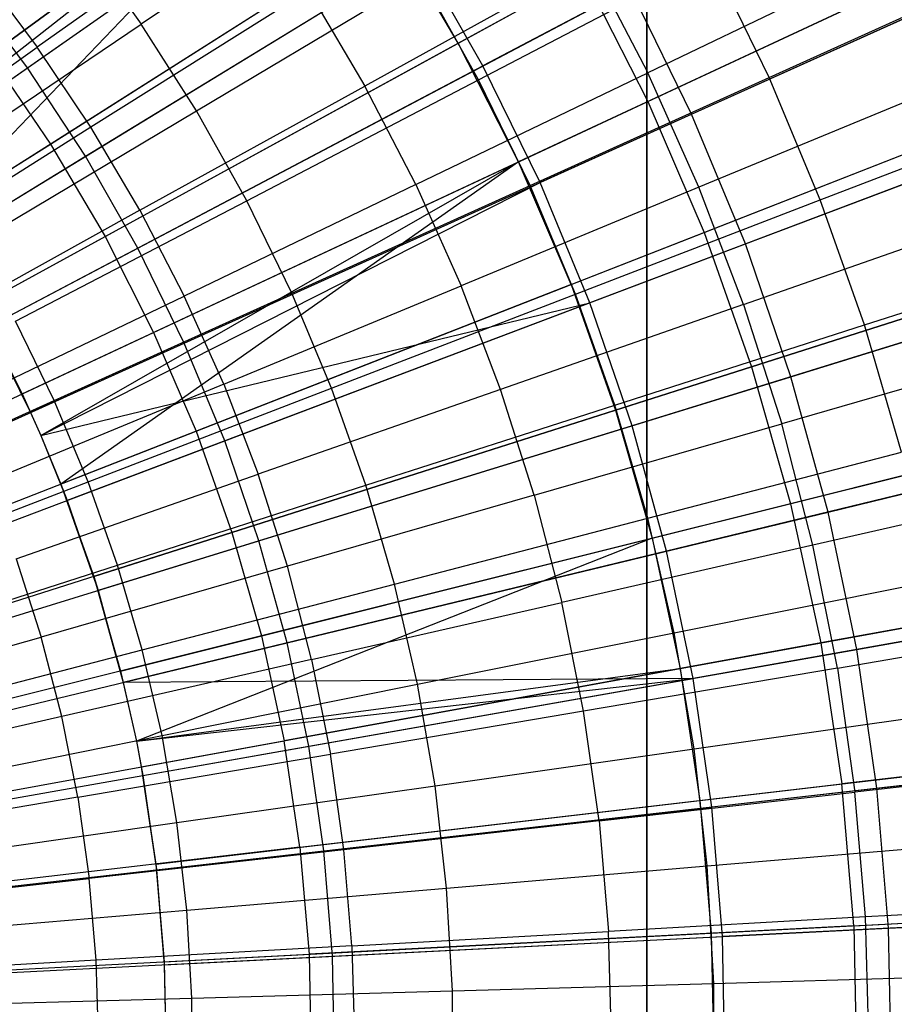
# Model space of a CAD drawing. Extents: x -8.3 to 8.8, y -6 to 6.
# Tile 120 of 177: x 1.095 to 1.665, y 0.025 to 0.667. Entities that reach past the tile are written whole.
import ezdxf

# ---------------------------------------------------------------- set-up
doc = ezdxf.new("R2010")
doc.units = 0
doc.header["$LTSCALE"] = 2.54
doc.layers.get('0').update_dxf_attribs({"linetype": 'CONTINUOUS'})

# ---------------------------------------------------------------- blocks, each defined once
blk = doc.blocks.new('DROPS_COLOR_A_STL')
at = {"color": 0}
for p, q in [((9.904, 0.9, 25.80851), (9.904, -0.9, 25.80851)), ((9.904, 0.9, 25.80851), (9.904, -0.9, 25.80851)), ((9.904, -0.9, 14.15283), (9.904, 0.9, 14.15283)), ((9.904, -0.9, 14.15283), (9.904, 0.9, 14.15283)), ((9.47567, 0.64395, 2.05569), (9.76322, 0.85338, 2.15275)), ((9.47567, 0.64395, 2.05569), (9.76322, 0.85338, 2.15275)), ((9.78109, 0.65181, 13.46176), (10.08881, 0.82043, 13.34844)), ((9.78109, 0.65181, 13.46176), (10.08881, 0.82043, 13.34844)), ((9.68797, 0.79857, 13.46176), (9.39916, 0.58822, 13.55295)), ((9.68797, 0.79857, 13.46176), (9.39916, 0.58822, 13.55295)), ((9.40664, 0.57782, 13.55295), (9.68797, 0.79857, 13.46176)), ((9.40664, 0.57782, 13.55295), (9.68797, 0.79857, 13.46176)), ((9.43519, 0.53527, 13.55295), (9.68797, 0.79857, 13.46176)), ((9.43519, 0.53527, 13.55295), (9.68797, 0.79857, 13.46176)), ((9.51511, 0.58598, 2.05569), (9.81549, 0.77656, 2.15275)), ((9.51511, 0.58598, 2.05569), (9.81549, 0.77656, 2.15275)), ((9.71573, 0.75981, 13.75225), (9.57439, 0.66428, 13.80441)), ((9.71573, 0.75981, 13.75225), (9.57439, 0.66428, 13.80441)), ((9.90475, 0.61367, 2.15275), (10.22091, 0.76142, 2.27183)), ((9.90475, 0.61367, 2.15275), (10.22091, 0.76142, 2.27183)), ((9.64322, 0.7462, 13.85715), (9.50662, 0.64927, 13.90573)), ((9.64322, 0.7462, 13.85715), (9.50662, 0.64927, 13.90573)), ((9.43519, 0.53527, 13.55295), (9.73688, 0.72668, 13.46176)), ((9.43519, 0.53527, 13.55295), (9.73688, 0.72668, 13.46176)), ((9.78109, 0.65181, 13.46176), (9.73688, 0.72668, 13.46176)), ((9.78109, 0.65181, 13.46176), (9.73688, 0.72668, 13.46176)), ((10.1383, 0.72281, 13.34844), (9.8204, 0.57426, 13.46176)), ((10.1383, 0.72281, 13.34844), (9.8204, 0.57426, 13.46176)), ((9.53523, 0.71882, 13.80441), (9.57439, 0.66428, 13.80441)), ((9.53523, 0.71882, 13.80441), (9.57439, 0.66428, 13.80441)), ((9.79436, 0.62795, 13.75225), (9.946, 0.70711, 13.69473)), ((9.79436, 0.62795, 13.75225), (9.946, 0.70711, 13.69473)), ((9.98383, 0.62935, 13.69473), (9.946, 0.70711, 13.69473)), ((9.98383, 0.62935, 13.69473), (9.946, 0.70711, 13.69473)), ((9.86712, 0.70498, 13.80348), (9.72016, 0.62375, 13.85715)), ((9.86712, 0.70498, 13.80348), (9.72016, 0.62375, 13.85715)), ((9.86712, 0.70498, 13.80348), (9.90464, 0.63235, 13.80348)), ((9.86712, 0.70498, 13.80348), (9.90464, 0.63235, 13.80348)), ((10.05629, 0.70538, 13.74469), (9.90464, 0.63235, 13.80348)), ((10.05629, 0.70538, 13.74469), (9.90464, 0.63235, 13.80348)), ((9.46878, 0.69956, 13.90573), (9.50662, 0.64927, 13.90573)), ((9.46878, 0.69956, 13.90573), (9.50662, 0.64927, 13.90573)), ((9.55076, 0.5256, 2.05569), (9.86273, 0.69655, 2.15275)), ((9.55076, 0.5256, 2.05569), (9.86273, 0.69655, 2.15275)), ((9.61039, 0.60761, 13.80441), (9.75691, 0.69499, 13.75225)), ((9.61039, 0.60761, 13.80441), (9.75691, 0.69499, 13.75225)), ((9.79436, 0.62795, 13.75225), (9.75691, 0.69499, 13.75225)), ((9.79436, 0.62795, 13.75225), (9.75691, 0.69499, 13.75225)), ((9.86273, 0.69655, 2.15275), (9.90475, 0.61367, 2.15275)), ((9.86273, 0.69655, 2.15275), (9.90475, 0.61367, 2.15275)), ((9.98383, 0.62935, 13.69473), (10.14013, 0.7, 13.63179)), ((9.98383, 0.62935, 13.69473), (10.14013, 0.7, 13.63179)), ((9.68341, 0.68605, 13.85715), (9.54159, 0.59694, 13.90573)), ((9.68341, 0.68605, 13.85715), (9.54159, 0.59694, 13.90573)), ((9.68341, 0.68605, 13.85715), (9.72016, 0.62375, 13.85715)), ((9.68341, 0.68605, 13.85715), (9.72016, 0.62375, 13.85715)), ((9.43355, 0.56909, 13.85123), (9.57439, 0.66428, 13.80441)), ((9.43355, 0.56909, 13.85123), (9.57439, 0.66428, 13.80441)), ((9.61039, 0.60761, 13.80441), (9.57439, 0.66428, 13.80441)), ((9.61039, 0.60761, 13.80441), (9.57439, 0.66428, 13.80441)), ((9.94137, 0.52827, 2.15275), (10.26635, 0.65546, 2.27183)), ((9.94137, 0.52827, 2.15275), (10.26635, 0.65546, 2.27183)), ((9.37037, 0.5526, 13.94927), (9.50662, 0.64927, 13.90573)), ((9.37037, 0.5526, 13.94927), (9.50662, 0.64927, 13.90573)), ((9.46775, 0.48012, 13.55295), (9.78109, 0.65181, 13.46176)), ((9.46775, 0.48012, 13.55295), (9.78109, 0.65181, 13.46176)), ((9.54159, 0.59694, 13.90573), (9.50662, 0.64927, 13.90573)), ((9.54159, 0.59694, 13.90573), (9.50662, 0.64927, 13.90573)), ((9.8204, 0.57426, 13.46176), (9.78109, 0.65181, 13.46176)), ((9.8204, 0.57426, 13.46176), (9.78109, 0.65181, 13.46176)), ((9.47567, 0.64395, 2.05569), (9.51511, 0.58598, 2.05569)), ((9.47567, 0.64395, 2.05569), (9.51511, 0.58598, 2.05569)), ((9.75335, 0.55949, 13.85715), (9.90464, 0.63235, 13.80348)), ((9.75335, 0.55949, 13.85715), (9.90464, 0.63235, 13.80348)), ((9.93803, 0.55773, 13.80348), (9.90464, 0.63235, 13.80348)), ((9.93803, 0.55773, 13.80348), (9.90464, 0.63235, 13.80348)), ((9.57356, 0.54274, 13.90573), (9.72016, 0.62375, 13.85715)), ((9.57356, 0.54274, 13.90573), (9.72016, 0.62375, 13.85715)), ((9.64314, 0.549, 13.80441), (9.79436, 0.62795, 13.75225)), ((9.64314, 0.549, 13.80441), (9.79436, 0.62795, 13.75225)), ((9.75335, 0.55949, 13.85715), (9.72016, 0.62375, 13.85715)), ((9.75335, 0.55949, 13.85715), (9.72016, 0.62375, 13.85715)), ((9.82796, 0.55889, 13.75225), (9.79436, 0.62795, 13.75225)), ((9.82796, 0.55889, 13.75225), (9.79436, 0.62795, 13.75225)), ((9.82796, 0.55889, 13.75225), (9.98383, 0.62935, 13.69473)), ((9.82796, 0.55889, 13.75225), (9.98383, 0.62935, 13.69473)), ((10.01721, 0.54957, 13.69473), (9.98383, 0.62935, 13.69473)), ((10.01721, 0.54957, 13.69473), (9.98383, 0.62935, 13.69473)), ((9.85467, 0.49434, 13.46176), (10.18143, 0.62223, 13.34844)), ((9.85467, 0.49434, 13.46176), (10.18143, 0.62223, 13.34844)), ((10.09353, 0.62214, 13.74469), (9.93803, 0.55773, 13.80348)), ((10.09353, 0.62214, 13.74469), (9.93803, 0.55773, 13.80348)), ((9.58246, 0.46306, 2.05569), (9.90475, 0.61367, 2.15275)), ((9.58246, 0.46306, 2.05569), (9.90475, 0.61367, 2.15275)), ((9.90475, 0.61367, 2.15275), (9.94137, 0.52827, 2.15275)), ((9.90475, 0.61367, 2.15275), (9.94137, 0.52827, 2.15275)), ((10.01721, 0.54957, 13.69473), (10.17725, 0.61127, 13.63179)), ((10.01721, 0.54957, 13.69473), (10.17725, 0.61127, 13.63179)), ((9.4644, 0.52054, 13.85123), (9.61039, 0.60761, 13.80441)), ((9.4644, 0.52054, 13.85123), (9.61039, 0.60761, 13.80441)), ((9.64314, 0.549, 13.80441), (9.61039, 0.60761, 13.80441)), ((9.64314, 0.549, 13.80441), (9.61039, 0.60761, 13.80441)), ((9.54159, 0.59694, 13.90573), (9.40013, 0.50806, 13.94927)), ((9.54159, 0.59694, 13.90573), (9.40013, 0.50806, 13.94927)), ((9.57356, 0.54274, 13.90573), (9.54159, 0.59694, 13.90573)), ((9.57356, 0.54274, 13.90573), (9.54159, 0.59694, 13.90573)), ((9.2102, 0.39252, 1.98105), (9.51511, 0.58598, 2.05569)), ((9.2102, 0.39252, 1.98105), (9.51511, 0.58598, 2.05569)), ((9.51511, 0.58598, 2.05569), (9.55076, 0.5256, 2.05569)), ((9.51511, 0.58598, 2.05569), (9.55076, 0.5256, 2.05569)), ((9.49672, 0.42299, 13.55295), (9.8204, 0.57426, 13.46176)), ((9.49672, 0.42299, 13.55295), (9.8204, 0.57426, 13.46176)), ((9.50896, 0.39573, 13.55295), (9.8204, 0.57426, 13.46176)), ((9.50896, 0.39573, 13.55295), (9.8204, 0.57426, 13.46176)), ((9.8204, 0.57426, 13.46176), (9.52196, 0.36413, 13.55295)), ((9.8204, 0.57426, 13.46176), (9.52196, 0.36413, 13.55295)), ((9.85467, 0.49434, 13.46176), (9.8204, 0.57426, 13.46176)), ((9.85467, 0.49434, 13.46176), (9.8204, 0.57426, 13.46176)), ((9.75335, 0.55949, 13.85715), (9.60245, 0.48682, 13.90573)), ((9.75335, 0.55949, 13.85715), (9.60245, 0.48682, 13.90573)), ((9.67251, 0.48862, 13.80441), (9.82796, 0.55889, 13.75225)), ((9.67251, 0.48862, 13.80441), (9.82796, 0.55889, 13.75225)), ((9.75335, 0.55949, 13.85715), (9.7829, 0.49347, 13.85715)), ((9.75335, 0.55949, 13.85715), (9.7829, 0.49347, 13.85715)), ((9.8576, 0.48805, 13.75225), (9.82796, 0.55889, 13.75225)), ((9.8576, 0.48805, 13.75225), (9.82796, 0.55889, 13.75225)), ((9.93803, 0.55773, 13.80348), (9.7829, 0.49347, 13.85715)), ((9.93803, 0.55773, 13.80348), (9.7829, 0.49347, 13.85715)), ((9.96718, 0.48135, 13.80348), (9.93803, 0.55773, 13.80348)), ((9.96718, 0.48135, 13.80348), (9.93803, 0.55773, 13.80348)), ((9.49245, 0.47033, 13.85123), (9.64314, 0.549, 13.80441)), ((9.49245, 0.47033, 13.85123), (9.64314, 0.549, 13.80441)), ((9.67251, 0.48862, 13.80441), (9.64314, 0.549, 13.80441)), ((9.67251, 0.48862, 13.80441), (9.64314, 0.549, 13.80441)), ((9.8576, 0.48805, 13.75225), (10.01721, 0.54957, 13.69473)), ((9.8576, 0.48805, 13.75225), (10.01721, 0.54957, 13.69473)), ((10.3049, 0.54681, 2.27183), (9.97244, 0.44071, 2.15275)), ((10.3049, 0.54681, 2.27183), (9.97244, 0.44071, 2.15275)), ((10.04601, 0.46804, 13.69473), (10.01721, 0.54957, 13.69473)), ((10.04601, 0.46804, 13.69473), (10.01721, 0.54957, 13.69473)), ((9.57356, 0.54274, 13.90573), (9.42735, 0.46192, 13.94927)), ((9.57356, 0.54274, 13.90573), (9.42735, 0.46192, 13.94927)), ((9.57356, 0.54274, 13.90573), (9.60245, 0.48682, 13.90573)), ((9.57356, 0.54274, 13.90573), (9.60245, 0.48682, 13.90573)), ((9.96718, 0.48135, 13.80348), (10.12606, 0.53694, 13.74469)), ((9.96718, 0.48135, 13.80348), (10.12606, 0.53694, 13.74469)), ((9.6101, 0.39863, 2.05569), (9.94137, 0.52827, 2.15275)), ((9.6101, 0.39863, 2.05569), (9.94137, 0.52827, 2.15275)), ((9.94137, 0.52827, 2.15275), (9.97244, 0.44071, 2.15275)), ((9.94137, 0.52827, 2.15275), (9.97244, 0.44071, 2.15275)), ((9.23408, 0.35207, 1.98105), (9.55076, 0.5256, 2.05569)), ((9.23408, 0.35207, 1.98105), (9.55076, 0.5256, 2.05569)), ((9.55076, 0.5256, 2.05569), (9.58246, 0.46306, 2.05569)), ((9.55076, 0.5256, 2.05569), (9.58246, 0.46306, 2.05569)), ((10.04601, 0.46804, 13.69473), (10.20929, 0.52058, 13.63179)), ((10.04601, 0.46804, 13.69473), (10.20929, 0.52058, 13.63179)), ((9.88375, 0.4124, 13.46176), (10.21803, 0.51909, 13.34844)), ((9.88375, 0.4124, 13.46176), (10.21803, 0.51909, 13.34844)), ((9.51762, 0.41861, 13.85123), (9.67251, 0.48862, 13.80441)), ((9.51762, 0.41861, 13.85123), (9.67251, 0.48862, 13.80441)), ((9.85467, 0.49434, 13.46176), (9.52196, 0.36413, 13.55295)), ((9.85467, 0.49434, 13.46176), (9.52196, 0.36413, 13.55295)), ((9.62815, 0.42937, 13.90573), (9.7829, 0.49347, 13.85715)), ((9.62815, 0.42937, 13.90573), (9.7829, 0.49347, 13.85715)), ((9.69843, 0.42669, 13.80441), (9.67251, 0.48862, 13.80441)), ((9.69843, 0.42669, 13.80441), (9.67251, 0.48862, 13.80441)), ((9.80869, 0.42589, 13.85715), (9.7829, 0.49347, 13.85715)), ((9.80869, 0.42589, 13.85715), (9.7829, 0.49347, 13.85715)), ((9.85467, 0.49434, 13.46176), (9.88375, 0.4124, 13.46176)), ((9.85467, 0.49434, 13.46176), (9.88375, 0.4124, 13.46176)), ((9.45193, 0.41434, 13.94927), (9.60245, 0.48682, 13.90573)), ((9.45193, 0.41434, 13.94927), (9.60245, 0.48682, 13.90573)), ((9.62815, 0.42937, 13.90573), (9.60245, 0.48682, 13.90573)), ((9.62815, 0.42937, 13.90573), (9.60245, 0.48682, 13.90573)), ((9.69843, 0.42669, 13.80441), (9.8576, 0.48805, 13.75225)), ((9.69843, 0.42669, 13.80441), (9.8576, 0.48805, 13.75225)), ((9.88319, 0.41564, 13.75225), (9.8576, 0.48805, 13.75225)), ((9.88319, 0.41564, 13.75225), (9.8576, 0.48805, 13.75225)), ((9.46775, 0.48012, 13.55295), (9.50227, 0.41089, 13.7163)), ((9.46775, 0.48012, 13.55295), (9.49672, 0.42299, 13.55295)), ((9.46775, 0.48012, 13.55295), (9.49672, 0.42299, 13.55295)), ((9.96718, 0.48135, 13.80348), (9.80869, 0.42589, 13.85715)), ((9.96718, 0.48135, 13.80348), (9.80869, 0.42589, 13.85715)), ((9.96718, 0.48135, 13.80348), (9.99201, 0.40346, 13.80348)), ((9.96718, 0.48135, 13.80348), (9.99201, 0.40346, 13.80348)), ((9.51762, 0.41861, 13.85123), (9.49245, 0.47033, 13.85123)), ((9.51762, 0.41861, 13.85123), (9.49245, 0.47033, 13.85123)), ((9.25532, 0.31018, 1.98105), (9.58246, 0.46306, 2.05569)), ((9.25532, 0.31018, 1.98105), (9.58246, 0.46306, 2.05569)), ((9.58246, 0.46306, 2.05569), (9.6101, 0.39863, 2.05569)), ((9.58246, 0.46306, 2.05569), (9.6101, 0.39863, 2.05569)), ((9.88319, 0.41564, 13.75225), (10.04601, 0.46804, 13.69473)), ((9.88319, 0.41564, 13.75225), (10.04601, 0.46804, 13.69473)), ((10.07016, 0.385, 13.69473), (10.04601, 0.46804, 13.69473)), ((10.07016, 0.385, 13.69473), (10.04601, 0.46804, 13.69473)), ((10.15375, 0.45006, 13.74469), (9.99201, 0.40346, 13.80348)), ((10.15375, 0.45006, 13.74469), (9.99201, 0.40346, 13.80348)), ((9.97244, 0.44071, 2.15275), (9.63354, 0.33255, 2.05569)), ((9.97244, 0.44071, 2.15275), (9.63354, 0.33255, 2.05569)), ((9.97244, 0.44071, 2.15275), (9.99784, 0.35133, 2.15275)), ((9.97244, 0.44071, 2.15275), (9.99784, 0.35133, 2.15275)), ((10.33642, 0.43591, 2.27183), (9.99784, 0.35133, 2.15275)), ((10.33642, 0.43591, 2.27183), (9.99784, 0.35133, 2.15275)), ((9.62815, 0.42937, 13.90573), (9.47381, 0.36544, 13.94927)), ((9.62815, 0.42937, 13.90573), (9.47381, 0.36544, 13.94927)), ((9.53982, 0.36554, 13.85123), (9.69843, 0.42669, 13.80441)), ((9.53982, 0.36554, 13.85123), (9.69843, 0.42669, 13.80441)), ((9.62815, 0.42937, 13.90573), (9.6506, 0.37058, 13.90573)), ((9.62815, 0.42937, 13.90573), (9.6506, 0.37058, 13.90573)), ((9.80869, 0.42589, 13.85715), (9.6506, 0.37058, 13.90573)), ((9.80869, 0.42589, 13.85715), (9.6506, 0.37058, 13.90573)), ((9.72079, 0.36338, 13.80441), (9.69843, 0.42669, 13.80441)), ((9.72079, 0.36338, 13.80441), (9.69843, 0.42669, 13.80441)), ((9.83066, 0.35698, 13.85715), (9.80869, 0.42589, 13.85715)), ((9.83066, 0.35698, 13.85715), (9.80869, 0.42589, 13.85715)), ((9.36333, 0.34886, 13.89275), (9.51762, 0.41861, 13.85123)), ((9.36333, 0.34886, 13.89275), (9.51762, 0.41861, 13.85123)), ((9.49672, 0.42299, 13.55295), (9.50227, 0.41089, 13.7163)), ((9.49672, 0.42299, 13.55295), (9.50896, 0.39573, 13.7163)), ((9.49672, 0.42299, 13.55295), (9.50896, 0.39573, 13.55295)), ((9.49672, 0.42299, 13.55295), (9.50896, 0.39573, 13.55295)), ((9.53982, 0.36554, 13.85123), (9.51762, 0.41861, 13.85123)), ((9.53982, 0.36554, 13.85123), (9.51762, 0.41861, 13.85123)), ((9.54338, 0.30377, 13.55295), (9.88375, 0.4124, 13.46176)), ((9.54338, 0.30377, 13.55295), (9.88375, 0.4124, 13.46176)), ((9.72079, 0.36338, 13.80441), (9.88319, 0.41564, 13.75225)), ((9.72079, 0.36338, 13.80441), (9.88319, 0.41564, 13.75225)), ((9.90463, 0.3419, 13.75225), (9.88319, 0.41564, 13.75225)), ((9.90463, 0.3419, 13.75225), (9.88319, 0.41564, 13.75225)), ((9.88375, 0.4124, 13.46176), (9.90752, 0.32876, 13.46176)), ((9.88375, 0.4124, 13.46176), (9.90752, 0.32876, 13.46176)), ((9.90752, 0.32876, 13.46176), (10.24795, 0.41381, 13.34844)), ((9.90752, 0.32876, 13.46176), (10.24795, 0.41381, 13.34844)), ((9.27383, 0.26702, 1.98105), (9.6101, 0.39863, 2.05569)), ((9.27383, 0.26702, 1.98105), (9.6101, 0.39863, 2.05569)), ((9.6101, 0.39863, 2.05569), (9.63354, 0.33255, 2.05569)), ((9.6101, 0.39863, 2.05569), (9.63354, 0.33255, 2.05569)), ((9.83066, 0.35698, 13.85715), (9.99201, 0.40346, 13.80348)), ((9.83066, 0.35698, 13.85715), (9.99201, 0.40346, 13.80348)), ((10.01243, 0.3243, 13.80348), (9.99201, 0.40346, 13.80348)), ((10.01243, 0.3243, 13.80348), (9.99201, 0.40346, 13.80348)), ((9.50896, 0.39573, 13.55295), (9.50896, 0.39573, 13.7163)), ((9.50896, 0.39573, 13.55295), (9.52606, 0.35348, 13.7163)), ((9.50896, 0.39573, 13.55295), (9.52196, 0.36413, 13.55295)), ((9.50896, 0.39573, 13.55295), (9.52196, 0.36413, 13.55295)), ((9.90463, 0.3419, 13.75225), (10.07016, 0.385, 13.69473)), ((9.90463, 0.3419, 13.75225), (10.07016, 0.385, 13.69473)), ((9.49291, 0.3154, 13.94927), (9.6506, 0.37058, 13.90573)), ((9.49291, 0.3154, 13.94927), (9.6506, 0.37058, 13.90573)), ((9.66971, 0.31061, 13.90573), (9.6506, 0.37058, 13.90573)), ((9.66971, 0.31061, 13.90573), (9.6506, 0.37058, 13.90573)), ((9.38183, 0.30464, 13.89275), (9.53982, 0.36554, 13.85123)), ((9.38183, 0.30464, 13.89275), (9.53982, 0.36554, 13.85123)), ((9.52196, 0.36413, 13.55295), (9.52606, 0.35348, 13.7163)), ((9.52196, 0.36413, 13.55295), (9.54622, 0.29469, 13.7163)), ((9.52196, 0.36413, 13.55295), (9.54338, 0.30377, 13.55295)), ((9.52196, 0.36413, 13.55295), (9.54338, 0.30377, 13.55295)), ((9.55898, 0.31131, 13.85123), (9.53982, 0.36554, 13.85123)), ((9.55898, 0.31131, 13.85123), (9.53982, 0.36554, 13.85123)), ((9.55898, 0.31131, 13.85123), (9.72079, 0.36338, 13.80441)), ((9.55898, 0.31131, 13.85123), (9.72079, 0.36338, 13.80441)), ((9.73954, 0.29891, 13.80441), (9.72079, 0.36338, 13.80441)), ((9.73954, 0.29891, 13.80441), (9.72079, 0.36338, 13.80441)), ((10.17653, 0.36176, 13.74469), (10.01243, 0.3243, 13.80348)), ((10.17653, 0.36176, 13.74469), (10.01243, 0.3243, 13.80348)), ((9.83066, 0.35698, 13.85715), (9.66971, 0.31061, 13.90573)), ((9.83066, 0.35698, 13.85715), (9.66971, 0.31061, 13.90573)), ((9.83066, 0.35698, 13.85715), (9.84872, 0.28694, 13.85715)), ((9.83066, 0.35698, 13.85715), (9.84872, 0.28694, 13.85715)), ((9.99784, 0.35133, 2.15275), (9.65271, 0.2651, 2.05569)), ((9.99784, 0.35133, 2.15275), (9.65271, 0.2651, 2.05569)), ((9.99784, 0.35133, 2.15275), (10.01746, 0.2605, 2.15275)), ((9.99784, 0.35133, 2.15275), (10.01746, 0.2605, 2.15275)), ((9.73954, 0.29891, 13.80441), (9.90463, 0.3419, 13.75225)), ((9.73954, 0.29891, 13.80441), (9.90463, 0.3419, 13.75225)), ((9.92187, 0.26706, 13.75225), (9.90463, 0.3419, 13.75225)), ((9.92187, 0.26706, 13.75225), (9.90463, 0.3419, 13.75225)), ((9.63354, 0.33255, 2.05569), (9.28953, 0.22276, 1.98105)), ((9.63354, 0.33255, 2.05569), (9.28953, 0.22276, 1.98105)), ((9.56088, 0.24216, 13.55295), (9.90752, 0.32876, 13.46176)), ((9.56088, 0.24216, 13.55295), (9.90752, 0.32876, 13.46176)), ((9.90752, 0.32876, 13.46176), (9.57119, 0.19634, 13.55295)), ((9.90752, 0.32876, 13.46176), (9.57119, 0.19634, 13.55295)), ((9.63354, 0.33255, 2.05569), (9.65271, 0.2651, 2.05569)), ((9.63354, 0.33255, 2.05569), (9.65271, 0.2651, 2.05569)), ((9.90752, 0.32876, 13.46176), (9.92588, 0.24377, 13.46176)), ((9.90752, 0.32876, 13.46176), (9.92588, 0.24377, 13.46176)), ((10.01243, 0.3243, 13.80348), (9.84872, 0.28694, 13.85715)), ((10.01243, 0.3243, 13.80348), (9.84872, 0.28694, 13.85715)), ((10.02838, 0.24413, 13.80348), (10.01243, 0.3243, 13.80348)), ((10.02838, 0.24413, 13.80348), (10.01243, 0.3243, 13.80348)), ((10.36076, 0.32322, 2.27183), (10.01746, 0.2605, 2.15275)), ((10.36076, 0.32322, 2.27183), (10.01746, 0.2605, 2.15275)), ((9.49291, 0.3154, 13.94927), (9.50918, 0.26436, 13.94927)), ((9.49291, 0.3154, 13.94927), (9.50918, 0.26436, 13.94927)), ((9.3978, 0.25944, 13.89275), (9.55898, 0.31131, 13.85123)), ((9.3978, 0.25944, 13.89275), (9.55898, 0.31131, 13.85123)), ((9.66971, 0.31061, 13.90573), (9.50918, 0.26436, 13.94927)), ((9.66971, 0.31061, 13.90573), (9.50918, 0.26436, 13.94927)), ((9.57504, 0.25608, 13.85123), (9.55898, 0.31131, 13.85123)), ((9.57504, 0.25608, 13.85123), (9.55898, 0.31131, 13.85123)), ((9.68543, 0.24967, 13.90573), (9.66971, 0.31061, 13.90573)), ((9.68543, 0.24967, 13.90573), (9.66971, 0.31061, 13.90573)), ((9.54338, 0.30377, 13.55295), (9.54622, 0.29469, 13.7163)), ((9.54338, 0.30377, 13.55295), (9.5627, 0.23477, 13.7163)), ((9.54338, 0.30377, 13.55295), (9.56088, 0.24216, 13.55295)), ((9.54338, 0.30377, 13.55295), (9.56088, 0.24216, 13.55295)), ((9.92588, 0.24377, 13.46176), (10.27106, 0.30684, 13.34844)), ((9.92588, 0.24377, 13.46176), (10.27106, 0.30684, 13.34844)), ((9.57504, 0.25608, 13.85123), (9.73954, 0.29891, 13.80441)), ((9.57504, 0.25608, 13.85123), (9.73954, 0.29891, 13.80441)), ((9.75461, 0.23349, 13.80441), (9.73954, 0.29891, 13.80441)), ((9.75461, 0.23349, 13.80441), (9.73954, 0.29891, 13.80441)), ((9.92187, 0.26706, 13.75225), (10.08958, 0.30073, 13.69473)), ((9.92187, 0.26706, 13.75225), (10.08958, 0.30073, 13.69473)), ((9.68543, 0.24967, 13.90573), (9.84872, 0.28694, 13.85715)), ((9.68543, 0.24967, 13.90573), (9.84872, 0.28694, 13.85715)), ((9.86283, 0.216, 13.85715), (9.84872, 0.28694, 13.85715)), ((9.86283, 0.216, 13.85715), (9.84872, 0.28694, 13.85715)), ((10.02838, 0.24413, 13.80348), (10.19432, 0.27232, 13.74469)), ((10.02838, 0.24413, 13.80348), (10.19432, 0.27232, 13.74469)), ((9.65271, 0.2651, 2.05569), (9.30237, 0.17758, 1.98105)), ((9.65271, 0.2651, 2.05569), (9.30237, 0.17758, 1.98105)), ((9.34907, 0.21824, 13.98782), (9.50918, 0.26436, 13.94927)), ((9.34907, 0.21824, 13.98782), (9.50918, 0.26436, 13.94927)), ((9.52256, 0.2125, 13.94927), (9.50918, 0.26436, 13.94927)), ((9.52256, 0.2125, 13.94927), (9.50918, 0.26436, 13.94927)), ((9.65271, 0.2651, 2.05569), (9.66751, 0.19657, 2.05569)), ((9.65271, 0.2651, 2.05569), (9.66751, 0.19657, 2.05569)), ((9.75461, 0.23349, 13.80441), (9.92187, 0.26706, 13.75225)), ((9.75461, 0.23349, 13.80441), (9.92187, 0.26706, 13.75225)), ((9.93485, 0.19137, 13.75225), (9.92187, 0.26706, 13.75225)), ((9.93485, 0.19137, 13.75225), (9.92187, 0.26706, 13.75225)), ((10.01746, 0.2605, 2.15275), (9.66751, 0.19657, 2.05569)), ((10.01746, 0.2605, 2.15275), (9.66751, 0.19657, 2.05569)), ((10.01746, 0.2605, 2.15275), (10.03122, 0.16861, 2.15275)), ((10.01746, 0.2605, 2.15275), (10.03122, 0.16861, 2.15275)), ((9.41119, 0.21342, 13.89275), (9.57504, 0.25608, 13.85123)), ((9.41119, 0.21342, 13.89275), (9.57504, 0.25608, 13.85123)), ((9.58795, 0.20003, 13.85123), (9.57504, 0.25608, 13.85123)), ((9.58795, 0.20003, 13.85123), (9.57504, 0.25608, 13.85123)), ((9.68543, 0.24967, 13.90573), (9.52256, 0.2125, 13.94927)), ((9.68543, 0.24967, 13.90573), (9.52256, 0.2125, 13.94927)), ((9.68543, 0.24967, 13.90573), (9.69771, 0.18794, 13.90573)), ((9.68543, 0.24967, 13.90573), (9.69771, 0.18794, 13.90573)), ((10.02838, 0.24413, 13.80348), (9.86283, 0.216, 13.85715)), ((10.02838, 0.24413, 13.80348), (9.86283, 0.216, 13.85715)), ((10.02838, 0.24413, 13.80348), (10.0398, 0.16318, 13.80348)), ((10.02838, 0.24413, 13.80348), (10.0398, 0.16318, 13.80348)), ((9.56088, 0.24216, 13.55295), (9.5627, 0.23477, 13.7163)), ((9.56088, 0.24216, 13.55295), (9.57119, 0.19634, 13.7163)), ((9.56088, 0.24216, 13.55295), (9.57119, 0.19634, 13.55295)), ((9.56088, 0.24216, 13.55295), (9.57119, 0.19634, 13.55295)), ((9.57119, 0.19634, 13.55295), (9.92588, 0.24377, 13.46176)), ((9.57119, 0.19634, 13.55295), (9.92588, 0.24377, 13.46176)), ((9.57441, 0.17956, 13.55295), (9.92588, 0.24377, 13.46176)), ((9.57441, 0.17956, 13.55295), (9.92588, 0.24377, 13.46176)), ((9.92588, 0.24377, 13.46176), (9.93875, 0.15778, 13.46176)), ((9.92588, 0.24377, 13.46176), (9.93875, 0.15778, 13.46176)), ((9.58795, 0.20003, 13.85123), (9.75461, 0.23349, 13.80441)), ((9.58795, 0.20003, 13.85123), (9.75461, 0.23349, 13.80441)), ((9.76596, 0.16731, 13.80441), (9.75461, 0.23349, 13.80441)), ((9.76596, 0.16731, 13.80441), (9.75461, 0.23349, 13.80441)), ((9.52256, 0.2125, 13.94927), (9.36011, 0.17542, 13.98782)), ((9.52256, 0.2125, 13.94927), (9.36011, 0.17542, 13.98782)), ((9.53301, 0.15996, 13.94927), (9.52256, 0.2125, 13.94927)), ((9.53301, 0.15996, 13.94927), (9.52256, 0.2125, 13.94927)), ((9.86283, 0.216, 13.85715), (9.69771, 0.18794, 13.90573)), ((9.86283, 0.216, 13.85715), (9.69771, 0.18794, 13.90573)), ((9.87295, 0.14438, 13.85715), (9.86283, 0.216, 13.85715)), ((9.87295, 0.14438, 13.85715), (9.86283, 0.216, 13.85715)), ((9.93485, 0.19137, 13.75225), (10.10419, 0.2155, 13.69473)), ((9.93485, 0.19137, 13.75225), (10.10419, 0.2155, 13.69473)), ((10.37783, 0.20921, 2.27183), (10.03122, 0.16861, 2.15275)), ((10.37783, 0.20921, 2.27183), (10.03122, 0.16861, 2.15275)), ((9.42195, 0.1667, 13.89275), (9.58795, 0.20003, 13.85123)), ((9.42195, 0.1667, 13.89275), (9.58795, 0.20003, 13.85123)), ((9.59768, 0.14334, 13.85123), (9.58795, 0.20003, 13.85123)), ((9.59768, 0.14334, 13.85123), (9.58795, 0.20003, 13.85123)), ((9.31229, 0.13167, 1.98105), (9.66751, 0.19657, 2.05569)), ((9.31229, 0.13167, 1.98105), (9.66751, 0.19657, 2.05569)), ((9.57119, 0.19634, 13.55295), (9.57119, 0.19634, 13.7163)), ((9.57119, 0.19634, 13.55295), (9.57542, 0.17394, 13.7163)), ((9.57119, 0.19634, 13.55295), (9.57441, 0.17956, 13.55295)), ((9.57119, 0.19634, 13.55295), (9.57441, 0.17956, 13.55295)), ((9.6779, 0.12723, 2.05569), (9.66751, 0.19657, 2.05569)), ((9.6779, 0.12723, 2.05569), (9.66751, 0.19657, 2.05569)), ((9.93875, 0.15778, 13.46176), (10.28727, 0.1986, 13.34844)), ((9.93875, 0.15778, 13.46176), (10.28727, 0.1986, 13.34844)), ((9.53301, 0.15996, 13.94927), (9.69771, 0.18794, 13.90573)), ((9.53301, 0.15996, 13.94927), (9.69771, 0.18794, 13.90573)), ((9.70651, 0.12562, 13.90573), (9.69771, 0.18794, 13.90573)), ((9.70651, 0.12562, 13.90573), (9.69771, 0.18794, 13.90573)), ((9.76596, 0.16731, 13.80441), (9.93485, 0.19137, 13.75225)), ((9.76596, 0.16731, 13.80441), (9.93485, 0.19137, 13.75225)), ((9.94353, 0.11507, 13.75225), (9.93485, 0.19137, 13.75225)), ((9.94353, 0.11507, 13.75225), (9.93485, 0.19137, 13.75225)), ((10.20706, 0.18202, 13.74469), (10.0398, 0.16318, 13.80348)), ((10.20706, 0.18202, 13.74469), (10.0398, 0.16318, 13.80348)), ((9.57441, 0.17956, 13.55295), (9.57542, 0.17394, 13.7163)), ((9.57441, 0.17956, 13.55295), (9.58433, 0.11244, 13.7163)), ((9.57441, 0.17956, 13.55295), (9.58389, 0.11622, 13.55295)), ((9.57441, 0.17956, 13.55295), (9.58389, 0.11622, 13.55295)), ((9.59768, 0.14334, 13.85123), (9.76596, 0.16731, 13.80441)), ((9.59768, 0.14334, 13.85123), (9.76596, 0.16731, 13.80441)), ((9.6779, 0.12723, 2.05569), (10.03122, 0.16861, 2.15275)), ((9.6779, 0.12723, 2.05569), (10.03122, 0.16861, 2.15275)), ((9.77355, 0.1006, 13.80441), (9.76596, 0.16731, 13.80441)), ((9.77355, 0.1006, 13.80441), (9.76596, 0.16731, 13.80441)), ((10.03907, 0.07603, 2.15275), (10.03122, 0.16861, 2.15275)), ((10.03907, 0.07603, 2.15275), (10.03122, 0.16861, 2.15275)), ((9.87295, 0.14438, 13.85715), (10.0398, 0.16318, 13.80348)), ((9.87295, 0.14438, 13.85715), (10.0398, 0.16318, 13.80348)), ((10.04668, 0.08172, 13.80348), (10.0398, 0.16318, 13.80348)), ((10.04668, 0.08172, 13.80348), (10.0398, 0.16318, 13.80348)), ((9.53301, 0.15996, 13.94927), (9.36874, 0.13205, 13.98782)), ((9.53301, 0.15996, 13.94927), (9.36874, 0.13205, 13.98782)), ((9.53301, 0.15996, 13.94927), (9.5405, 0.10692, 13.94927)), ((9.53301, 0.15996, 13.94927), (9.5405, 0.10692, 13.94927)), ((9.58389, 0.11622, 13.55295), (9.93875, 0.15778, 13.46176)), ((9.58389, 0.11622, 13.55295), (9.93875, 0.15778, 13.46176)), ((9.93875, 0.15778, 13.46176), (9.9461, 0.07114, 13.46176)), ((9.93875, 0.15778, 13.46176), (9.9461, 0.07114, 13.46176)), ((9.43005, 0.11946, 13.89275), (9.59768, 0.14334, 13.85123)), ((9.43005, 0.11946, 13.89275), (9.59768, 0.14334, 13.85123)), ((9.60417, 0.08619, 13.85123), (9.59768, 0.14334, 13.85123)), ((9.60417, 0.08619, 13.85123), (9.59768, 0.14334, 13.85123)), ((9.87295, 0.14438, 13.85715), (9.70651, 0.12562, 13.90573)), ((9.87295, 0.14438, 13.85715), (9.70651, 0.12562, 13.90573)), ((9.87295, 0.14438, 13.85715), (9.87903, 0.0723, 13.85715)), ((9.87295, 0.14438, 13.85715), (9.87903, 0.0723, 13.85715)), ((9.94353, 0.11507, 13.75225), (10.11396, 0.12958, 13.69473)), ((9.94353, 0.11507, 13.75225), (10.11396, 0.12958, 13.69473)), ((9.6779, 0.12723, 2.05569), (9.31924, 0.08523, 1.98105)), ((9.6779, 0.12723, 2.05569), (9.31924, 0.08523, 1.98105)), ((9.70651, 0.12562, 13.90573), (9.5405, 0.10692, 13.94927)), ((9.70651, 0.12562, 13.90573), (9.5405, 0.10692, 13.94927)), ((9.6779, 0.12723, 2.05569), (9.68382, 0.05737, 2.05569)), ((9.6779, 0.12723, 2.05569), (9.68382, 0.05737, 2.05569)), ((9.7118, 0.06291, 13.90573), (9.70651, 0.12562, 13.90573)), ((9.7118, 0.06291, 13.90573), (9.70651, 0.12562, 13.90573)), ((9.58389, 0.11622, 13.55295), (9.58433, 0.11244, 13.7163)), ((9.58389, 0.11622, 13.55295), (9.5894, 0.0505, 13.7163)), ((9.58389, 0.11622, 13.55295), (9.5893, 0.0524, 13.55295)), ((9.58389, 0.11622, 13.55295), (9.5893, 0.0524, 13.55295)), ((9.77355, 0.1006, 13.80441), (9.94353, 0.11507, 13.75225)), ((9.77355, 0.1006, 13.80441), (9.94353, 0.11507, 13.75225)), ((9.94787, 0.0384, 13.75225), (9.94353, 0.11507, 13.75225)), ((9.94787, 0.0384, 13.75225), (9.94353, 0.11507, 13.75225)), ((9.37492, 0.08826, 13.98782), (9.5405, 0.10692, 13.94927)), ((9.37492, 0.08826, 13.98782), (9.5405, 0.10692, 13.94927)), ((9.545, 0.05354, 13.94927), (9.5405, 0.10692, 13.94927)), ((9.545, 0.05354, 13.94927), (9.5405, 0.10692, 13.94927)), ((9.60417, 0.08619, 13.85123), (9.77355, 0.1006, 13.80441)), ((9.60417, 0.08619, 13.85123), (9.77355, 0.1006, 13.80441)), ((9.77734, 0.03357, 13.80441), (9.77355, 0.1006, 13.80441)), ((9.77734, 0.03357, 13.80441), (9.77355, 0.1006, 13.80441)), ((10.03907, 0.07603, 2.15275), (10.38757, 0.09433, 2.27183)), ((10.03907, 0.07603, 2.15275), (10.38757, 0.09433, 2.27183)), ((10.21473, 0.09116, 13.74469), (10.04668, 0.08172, 13.80348)), ((10.21473, 0.09116, 13.74469), (10.04668, 0.08172, 13.80348)), ((9.43547, 0.07183, 13.89275), (9.60417, 0.08619, 13.85123)), ((9.43547, 0.07183, 13.89275), (9.60417, 0.08619, 13.85123)), ((9.60743, 0.02876, 13.85123), (9.60417, 0.08619, 13.85123)), ((9.60743, 0.02876, 13.85123), (9.60417, 0.08619, 13.85123)), ((9.9461, 0.07114, 13.46176), (10.29651, 0.08955, 13.34844)), ((9.9461, 0.07114, 13.46176), (10.29651, 0.08955, 13.34844)), ((10.04668, 0.08172, 13.80348), (9.87903, 0.0723, 13.85715)), ((10.04668, 0.08172, 13.80348), (9.87903, 0.0723, 13.85715)), ((10.04897, 0, 13.80348), (10.04668, 0.08172, 13.80348)), ((10.04897, 0, 13.80348), (10.04668, 0.08172, 13.80348)), ((9.5893, 0.0524, 13.55295), (9.9461, 0.07114, 13.46176)), ((9.5893, 0.0524, 13.55295), (9.9461, 0.07114, 13.46176)), ((10.03907, 0.07603, 2.15275), (9.68382, 0.05737, 2.05569)), ((10.03907, 0.07603, 2.15275), (9.68382, 0.05737, 2.05569)), ((9.7118, 0.06291, 13.90573), (9.87903, 0.0723, 13.85715)), ((9.7118, 0.06291, 13.90573), (9.87903, 0.0723, 13.85715)), ((9.88105, 0, 13.85715), (9.87903, 0.0723, 13.85715)), ((9.88105, 0, 13.85715), (9.87903, 0.0723, 13.85715)), ((9.9461, 0.07114, 13.46176), (9.94787, -0.01579, 13.46176)), ((9.9461, 0.07114, 13.46176), (9.94787, -0.01579, 13.46176)), ((10.03907, 0.07603, 2.15275), (10.04096, -0.01687, 2.15275)), ((10.03907, 0.07603, 2.15275), (10.04096, -0.01687, 2.15275)), ((9.7118, 0.06291, 13.90573), (9.545, 0.05354, 13.94927)), ((9.7118, 0.06291, 13.90573), (9.545, 0.05354, 13.94927)), ((9.7118, 0.06291, 13.90573), (9.71356, 0, 13.90573)), ((9.7118, 0.06291, 13.90573), (9.71356, 0, 13.90573)), ((9.32321, 0.03843, 1.98105), (9.68382, 0.05737, 2.05569)), ((9.32321, 0.03843, 1.98105), (9.68382, 0.05737, 2.05569)), ((9.545, 0.05354, 13.94927), (9.37864, 0.0442, 13.98782)), ((9.545, 0.05354, 13.94927), (9.37864, 0.0442, 13.98782)), ((9.5465, 0, 13.94927), (9.545, 0.05354, 13.94927)), ((9.5465, 0, 13.94927), (9.545, 0.05354, 13.94927)), ((9.5893, 0.0524, 13.55295), (9.5894, 0.0505, 13.7163)), ((9.5893, 0.0524, 13.55295), (9.59061, -0.01163, 13.55295)), ((9.68382, 0.05737, 2.05569), (9.68525, -0.01273, 2.05569)), ((9.68382, 0.05737, 2.05569), (9.68525, -0.01273, 2.05569)), ((9.94787, 0.0384, 13.75225), (10.11885, 0.04324, 13.69473)), ((9.94787, 0.0384, 13.75225), (10.11885, 0.04324, 13.69473)), ((9.60743, 0.02876, 13.85123), (9.77734, 0.03357, 13.80441)), ((9.60743, 0.02876, 13.85123), (9.77734, 0.03357, 13.80441)), ((9.77734, 0.03357, 13.80441), (9.94787, 0.0384, 13.75225)), ((9.77734, 0.03357, 13.80441), (9.94787, 0.0384, 13.75225)), ((9.77734, -0.03357, 13.80441), (9.77734, 0.03357, 13.80441)), ((9.77734, -0.03357, 13.80441), (9.77734, 0.03357, 13.80441)), ((9.94787, -0.0384, 13.75225), (9.94787, 0.0384, 13.75225)), ((9.94787, -0.0384, 13.75225), (9.94787, 0.0384, 13.75225)), ((9.43818, 0.02397, 13.89275), (9.60743, 0.02876, 13.85123)), ((9.43818, 0.02397, 13.89275), (9.60743, 0.02876, 13.85123)), ((9.60743, -0.02876, 13.85123), (9.60743, 0.02876, 13.85123)), ((9.60743, -0.02876, 13.85123), (9.60743, 0.02876, 13.85123))]:
    blk.add_line(p, q, dxfattribs=at)
blk = doc.blocks.new('GROUP_1')
at = {"color": 0}
for p, q in [((9.41501, 6.63424, 0.10337), (9.71247, 6.84234, 0.18336)), ((9.41501, 6.63424, 0.10337), (9.71247, 6.84234, 0.18336)), ((10.02962, 6.80329, 11.74735), (9.71201, 6.6355, 11.843)), ((10.02962, 6.80329, 11.74735), (9.71201, 6.6355, 11.843)), ((9.32502, 6.57128, 11.91623), (9.62364, 6.78019, 11.843)), ((9.32502, 6.57128, 11.91623), (9.62364, 6.78019, 11.843)), ((9.45278, 6.57652, 0.10337), (9.76259, 6.76572, 0.18336)), ((9.45278, 6.57652, 0.10337), (9.76259, 6.76572, 0.18336)), ((9.84809, 6.60389, 0.18336), (10.17384, 6.75086, 0.28567)), ((9.84809, 6.60389, 0.18336), (10.17384, 6.75086, 0.28567)), ((9.35905, 6.51928, 11.91623), (9.67008, 6.70922, 11.843)), ((9.35905, 6.51928, 11.91623), (9.67008, 6.70922, 11.843)), ((9.71201, 6.6355, 11.843), (9.67008, 6.70922, 11.843)), ((9.71201, 6.6355, 11.843), (9.67008, 6.70922, 11.843)), ((10.0767, 6.70704, 11.74735), (9.74927, 6.55931, 11.843)), ((10.0767, 6.70704, 11.74735), (9.74927, 6.55931, 11.843)), ((9.41501, 6.63424, 0.10337), (9.37374, 6.6895, 0.10337)), ((9.41501, 6.63424, 0.10337), (9.37374, 6.6895, 0.10337)), ((9.48688, 6.51656, 0.10337), (9.80786, 6.68614, 0.18336)), ((9.48688, 6.51656, 0.10337), (9.80786, 6.68614, 0.18336)), ((9.84809, 6.60389, 0.18336), (9.80786, 6.68614, 0.18336)), ((9.84809, 6.60389, 0.18336), (9.80786, 6.68614, 0.18336)), ((9.88313, 6.51931, 0.18336), (10.21738, 6.64574, 0.28567)), ((9.88313, 6.51931, 0.18336), (10.21738, 6.64574, 0.28567)), ((9.38977, 6.46526, 11.91623), (9.71201, 6.6355, 11.843)), ((9.38977, 6.46526, 11.91623), (9.71201, 6.6355, 11.843)), ((9.74927, 6.55931, 11.843), (9.71201, 6.6355, 11.843)), ((9.74927, 6.55931, 11.843), (9.71201, 6.6355, 11.843)), ((9.11407, 6.4237, 0.04602), (9.41501, 6.63424, 0.10337)), ((9.11407, 6.4237, 0.04602), (9.41501, 6.63424, 0.10337)), ((9.45278, 6.57652, 0.10337), (9.41501, 6.63424, 0.10337)), ((9.45278, 6.57652, 0.10337), (9.41501, 6.63424, 0.10337)), ((9.51719, 6.4546, 0.10337), (9.84809, 6.60389, 0.18336)), ((9.51719, 6.4546, 0.10337), (9.84809, 6.60389, 0.18336)), ((10.11771, 6.60804, 11.74735), (9.78173, 6.48095, 11.843)), ((10.11771, 6.60804, 11.74735), (9.78173, 6.48095, 11.843)), ((9.88313, 6.51931, 0.18336), (9.84809, 6.60389, 0.18336)), ((9.88313, 6.51931, 0.18336), (9.84809, 6.60389, 0.18336)), ((9.13933, 6.3851, 0.04602), (9.45278, 6.57652, 0.10337)), ((9.13933, 6.3851, 0.04602), (9.45278, 6.57652, 0.10337)), ((9.48688, 6.51656, 0.10337), (9.45278, 6.57652, 0.10337)), ((9.48688, 6.51656, 0.10337), (9.45278, 6.57652, 0.10337)), ((9.41708, 6.40943, 11.91623), (9.74927, 6.55931, 11.843)), ((9.41708, 6.40943, 11.91623), (9.74927, 6.55931, 11.843)), ((9.42377, 6.39427, 11.91623), (9.74927, 6.55931, 11.843)), ((9.42377, 6.39427, 11.91623), (9.74927, 6.55931, 11.843)), ((9.78173, 6.48095, 11.843), (9.74927, 6.55931, 11.843)), ((9.78173, 6.48095, 11.843), (9.74927, 6.55931, 11.843)), ((9.91284, 6.43271, 0.18336), (10.25431, 6.53811, 0.28567)), ((9.91284, 6.43271, 0.18336), (10.25431, 6.53811, 0.28567)), ((9.16214, 6.345, 0.04602), (9.48688, 6.51656, 0.10337)), ((9.16214, 6.345, 0.04602), (9.48688, 6.51656, 0.10337)), ((9.51719, 6.4546, 0.10337), (9.48688, 6.51656, 0.10337)), ((9.51719, 6.4546, 0.10337), (9.48688, 6.51656, 0.10337)), ((9.54359, 6.39088, 0.10337), (9.88313, 6.51931, 0.18336)), ((9.54359, 6.39088, 0.10337), (9.88313, 6.51931, 0.18336)), ((9.91284, 6.43271, 0.18336), (9.88313, 6.51931, 0.18336)), ((9.91284, 6.43271, 0.18336), (9.88313, 6.51931, 0.18336)), ((10.15249, 6.50668, 11.74735), (9.80926, 6.40073, 11.843)), ((10.15249, 6.50668, 11.74735), (9.80926, 6.40073, 11.843)), ((9.42377, 6.39427, 11.91623), (9.78173, 6.48095, 11.843)), ((9.42377, 6.39427, 11.91623), (9.78173, 6.48095, 11.843)), ((9.78173, 6.48095, 11.843), (9.44086, 6.35202, 11.91623)), ((9.78173, 6.48095, 11.843), (9.44086, 6.35202, 11.91623)), ((9.80926, 6.40073, 11.843), (9.78173, 6.48095, 11.843)), ((9.80926, 6.40073, 11.843), (9.78173, 6.48095, 11.843)), ((9.38977, 6.46526, 11.91623), (9.41708, 6.40943, 11.91623)), ((9.18241, 6.30356, 0.04602), (9.51719, 6.4546, 0.10337)), ((9.18241, 6.30356, 0.04602), (9.51719, 6.4546, 0.10337)), ((9.54359, 6.39088, 0.10337), (9.51719, 6.4546, 0.10337)), ((9.54359, 6.39088, 0.10337), (9.51719, 6.4546, 0.10337)), ((9.56597, 6.32563, 0.10337), (9.91284, 6.43271, 0.18336)), ((9.56597, 6.32563, 0.10337), (9.91284, 6.43271, 0.18336)), ((9.93711, 6.34443, 0.18336), (9.91284, 6.43271, 0.18336)), ((9.93711, 6.34443, 0.18336), (9.91284, 6.43271, 0.18336)), ((9.93711, 6.34443, 0.18336), (10.28447, 6.4284, 0.28567)), ((9.93711, 6.34443, 0.18336), (10.28447, 6.4284, 0.28567)), ((9.41708, 6.40943, 11.91623), (9.42377, 6.39427, 11.91623)), ((9.80926, 6.40073, 11.843), (9.46103, 6.29324, 11.91623)), ((9.80926, 6.40073, 11.843), (9.46103, 6.29324, 11.91623)), ((9.83174, 6.31895, 11.843), (9.80926, 6.40073, 11.843)), ((9.83174, 6.31895, 11.843), (9.80926, 6.40073, 11.843)), ((10.18089, 6.40336, 11.74735), (9.83174, 6.31895, 11.843)), ((10.18089, 6.40336, 11.74735), (9.83174, 6.31895, 11.843)), ((9.42377, 6.39427, 11.91623), (9.44086, 6.35202, 11.91623)), ((9.20006, 6.26094, 0.04602), (9.54359, 6.39088, 0.10337)), ((9.20006, 6.26094, 0.04602), (9.54359, 6.39088, 0.10337)), ((9.56597, 6.32563, 0.10337), (9.54359, 6.39088, 0.10337)), ((9.56597, 6.32563, 0.10337), (9.54359, 6.39088, 0.10337)), ((9.44086, 6.35202, 11.91623), (9.46103, 6.29324, 11.91623)), ((9.58426, 6.25912, 0.10337), (9.93711, 6.34443, 0.18336)), ((9.58426, 6.25912, 0.10337), (9.93711, 6.34443, 0.18336)), ((9.95585, 6.25481, 0.18336), (9.93711, 6.34443, 0.18336)), ((9.95585, 6.25481, 0.18336), (9.93711, 6.34443, 0.18336)), ((9.21503, 6.2173, 0.04602), (9.56597, 6.32563, 0.10337)), ((9.21503, 6.2173, 0.04602), (9.56597, 6.32563, 0.10337)), ((9.58426, 6.25912, 0.10337), (9.56597, 6.32563, 0.10337)), ((9.58426, 6.25912, 0.10337), (9.56597, 6.32563, 0.10337)), ((9.83174, 6.31895, 11.843), (9.4775, 6.23332, 11.91623)), ((9.83174, 6.31895, 11.843), (9.4775, 6.23332, 11.91623)), ((9.8491, 6.23593, 11.843), (9.83174, 6.31895, 11.843)), ((9.8491, 6.23593, 11.843), (9.83174, 6.31895, 11.843)), ((9.95585, 6.25481, 0.18336), (10.30776, 6.31702, 0.28567)), ((9.95585, 6.25481, 0.18336), (10.30776, 6.31702, 0.28567)), ((10.20282, 6.29847, 11.74735), (9.8491, 6.23593, 11.843)), ((10.20282, 6.29847, 11.74735), (9.8491, 6.23593, 11.843)), ((9.46103, 6.29324, 11.91623), (9.4775, 6.23332, 11.91623)), ((9.22726, 6.17282, 0.04602), (9.58426, 6.25912, 0.10337)), ((9.22726, 6.17282, 0.04602), (9.58426, 6.25912, 0.10337)), ((9.59837, 6.19161, 0.10337), (9.58426, 6.25912, 0.10337)), ((9.59837, 6.19161, 0.10337), (9.58426, 6.25912, 0.10337)), ((9.59837, 6.19161, 0.10337), (9.95585, 6.25481, 0.18336)), ((9.59837, 6.19161, 0.10337), (9.95585, 6.25481, 0.18336)), ((9.96897, 6.1642, 0.18336), (9.95585, 6.25481, 0.18336)), ((9.96897, 6.1642, 0.18336), (9.95585, 6.25481, 0.18336)), ((9.8491, 6.23593, 11.843), (9.4775, 6.23332, 11.91623)), ((9.8491, 6.23593, 11.843), (9.4775, 6.23332, 11.91623)), ((9.4775, 6.23332, 11.91623), (9.486, 6.19488, 11.91623)), ((9.486, 6.19488, 11.91623), (9.8491, 6.23593, 11.843)), ((9.486, 6.19488, 11.91623), (9.8491, 6.23593, 11.843)), ((9.49022, 6.17249, 11.91623), (9.8491, 6.23593, 11.843)), ((9.49022, 6.17249, 11.91623), (9.8491, 6.23593, 11.843)), ((9.86126, 6.152, 11.843), (9.8491, 6.23593, 11.843)), ((9.86126, 6.152, 11.843), (9.8491, 6.23593, 11.843)), ((9.96897, 6.1642, 0.18336), (10.32407, 6.20442, 0.28567)), ((9.96897, 6.1642, 0.18336), (10.32407, 6.20442, 0.28567)), ((9.486, 6.19488, 11.91623), (9.49022, 6.17249, 11.91623)), ((10.21819, 6.19242, 11.74735), (9.86126, 6.152, 11.843)), ((10.21819, 6.19242, 11.74735), (9.86126, 6.152, 11.843)), ((9.2367, 6.12767, 0.04602), (9.59837, 6.19161, 0.10337)), ((9.2367, 6.12767, 0.04602), (9.59837, 6.19161, 0.10337)), ((9.60826, 6.12334, 0.10337), (9.59837, 6.19161, 0.10337)), ((9.60826, 6.12334, 0.10337), (9.59837, 6.19161, 0.10337)), ((9.49022, 6.17249, 11.91623), (9.49913, 6.11098, 11.91623)), ((9.60826, 6.12334, 0.10337), (9.96897, 6.1642, 0.18336)), ((9.60826, 6.12334, 0.10337), (9.96897, 6.1642, 0.18336)), ((9.97644, 6.07295, 0.18336), (9.96897, 6.1642, 0.18336)), ((9.97644, 6.07295, 0.18336), (9.96897, 6.1642, 0.18336)), ((9.49913, 6.11098, 11.91623), (9.86126, 6.152, 11.843)), ((9.49913, 6.11098, 11.91623), (9.86126, 6.152, 11.843)), ((9.86818, 6.06747, 11.843), (9.86126, 6.152, 11.843)), ((9.86818, 6.06747, 11.843), (9.86126, 6.152, 11.843)), ((9.24332, 6.08201, 0.04602), (9.60826, 6.12334, 0.10337)), ((9.24332, 6.08201, 0.04602), (9.60826, 6.12334, 0.10337)), ((9.61389, 6.0546, 0.10337), (9.60826, 6.12334, 0.10337)), ((9.61389, 6.0546, 0.10337), (9.60826, 6.12334, 0.10337)), ((9.49913, 6.11098, 11.91623), (9.5042, 6.04905, 11.91623)), ((9.97644, 6.07295, 0.18336), (10.33336, 6.09101, 0.28567)), ((9.97644, 6.07295, 0.18336), (10.33336, 6.09101, 0.28567)), ((10.22693, 6.08562, 11.74735), (9.86818, 6.06747, 11.843)), ((10.22693, 6.08562, 11.74735), (9.86818, 6.06747, 11.843)), ((9.61389, 6.0546, 0.10337), (9.97644, 6.07295, 0.18336)), ((9.61389, 6.0546, 0.10337), (9.97644, 6.07295, 0.18336)), ((9.97822, 5.98141, 0.18336), (9.97644, 6.07295, 0.18336)), ((9.97822, 5.98141, 0.18336), (9.97644, 6.07295, 0.18336)), ((9.5042, 6.04905, 11.91623), (9.86818, 6.06747, 11.843)), ((9.5042, 6.04905, 11.91623), (9.86818, 6.06747, 11.843)), ((9.86983, 5.98267, 11.843), (9.86818, 6.06747, 11.843)), ((9.86983, 5.98267, 11.843), (9.86818, 6.06747, 11.843)), ((9.24708, 6.03603, 0.04602), (9.61389, 6.0546, 0.10337)), ((9.24708, 6.03603, 0.04602), (9.61389, 6.0546, 0.10337)), ((9.61523, 5.98563, 0.10337), (9.61389, 6.0546, 0.10337)), ((9.61523, 5.98563, 0.10337), (9.61389, 6.0546, 0.10337)), ((9.5042, 6.04905, 11.91623), (9.50541, 5.98691, 11.91623))]:
    blk.add_line(p, q, dxfattribs=at)
blk.add_blockref('DROPS_COLOR_A_STL', (-0.0852, 5.99854, -1.80007), dxfattribs=at)

msp = doc.modelspace()

# ---------------------------------------------------------------- block references
at = {"color": 0}
msp.add_blockref('GROUP_1', (-8.3148, -5.99854, 1.80007), dxfattribs=at)

doc.saveas('drawing.dxf')
